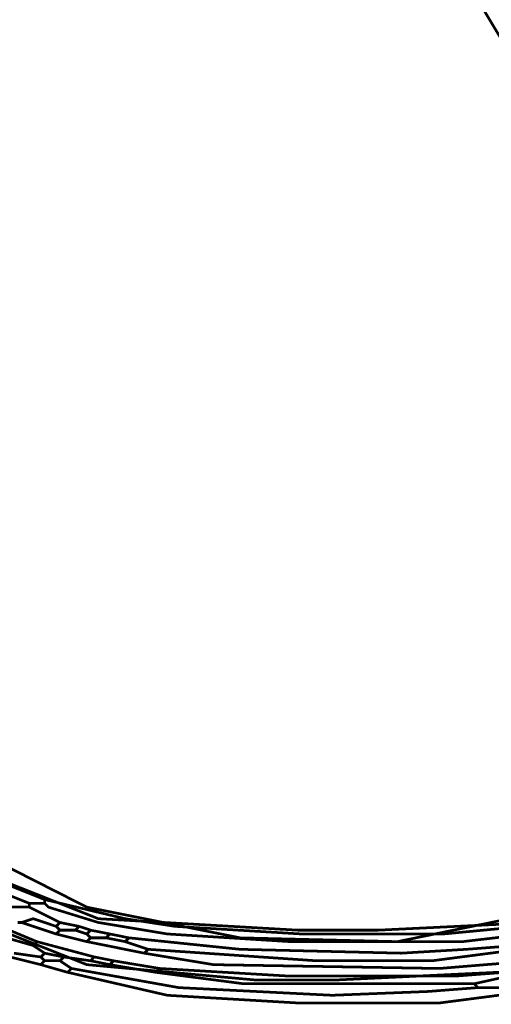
# Model space of a CAD drawing. Header units: metres. Extents: x 189710 to 199671, y 580425 to 586712.
# Tile 11 of 41: x 189861 to 189870, y 581799 to 581817. Entities that reach past the tile are written whole.
import ezdxf

# ---------------------------------------------------------------- set-up
doc = ezdxf.new("R2010")
doc.units = ezdxf.units.M
for name, color, linetype, lineweight in [('B-OI-KL-datatransport_Liander-G', 3, 'DATA_LIANDER', 18), ('B-OI-KL-datatransport_UPC-G', 3, 'DATA_UPC', 18), ('B-OI-KL-laagspanning_Liander-G', 14, 'LS_LIANDER', 18), ('B-OI-KL-middenspanning_Liander-G', 12, 'MS_LIANDER', 18)]:
    doc.layers.add(name, color=color, linetype=linetype, lineweight=lineweight)
doc.styles.add('rtw_iso', font='iso-rtw.shx')
doc.linetypes.add('DATA_LIANDER', pattern='A,12.7,-5.08,["LIDA",rtw_iso,S=2.54,R=0,X=-2.54,Y=-1.27],-6.35', length=24.13)
doc.linetypes.add('DATA_UPC', pattern='A,12.7,-5.08,["UPDA",rtw_iso,S=2.54,R=0,X=-2.54,Y=-1.27],-6.35', length=24.13)
doc.linetypes.add('LS_LIANDER', pattern='A,12.7,-5.08,["LILS",rtw_iso,S=2.54,R=0,X=-2.54,Y=-1.27],-6.35', length=24.13)
doc.linetypes.add('MS_LIANDER', pattern='A,12.7,-5.08,["LIMS",rtw_iso,S=2.54,R=0,X=-2.54,Y=-1.27],-6.35', length=24.13)

msp = doc.modelspace()

# ---------------------------------------------------------------- linework, layer by layer
at = {"layer": 'B-OI-KL-datatransport_Liander-G', "ltscale": 0.5, "const_width": 0.05, "flags": 128}
msp.add_lwpolyline([(189817.821, 581828.25), (189817.821, 581829.964), (189817.607, 581830.25), (189816.75, 581830.25), (189816.607, 581830.464), (189816.607, 581833.536), (189817.536, 581834.107), (189830.036, 581834.75), (189830.036, 581834.893), (189831.107, 581834.679), (189831.464, 581834.25), (189831.964, 581833.893), (189834.536, 581831.964), (189836.393, 581830.321), (189837.321, 581829.393), (189838.393, 581828.107), (189840.536, 581825.107), (189852.893, 581807.821), (189853.821, 581806.679), (189854.607, 581805.679), (189855.536, 581804.75), (189857.964, 581802.821), (189862.179, 581800.679), (189865.036, 581800.107), (189867.964, 581800.036), (189871.107, 581800.679), (189875.036, 581800.679), (189875.607, 581801.036), (189879.107, 581801.679), (189879.536, 581800.893)], dxfattribs=at)
at = {"layer": 'B-OI-KL-datatransport_UPC-G', "ltscale": 0.5, "const_width": 0.05, "flags": 128}
msp.add_lwpolyline([(189844.893, 581815.821), (189845.321, 581815.679), (189845.321, 581815.464), (189845.464, 581815.321), (189850.893, 581808.107), (189851.179, 581807.821), (189854.036, 581804.679), (189854.179, 581804.679), (189854.179, 581804.536), (189854.321, 581804.393), (189857.679, 581801.393), (189862.179, 581799.607), (189865.321, 581799.321), (189866.821, 581799.321), (189871.321, 581799.536), (189872.464, 581799.679), (189874.464, 581800.179), (189874.821, 581800.321), (189876.036, 581800.893), (189876.321, 581800.964), (189877.179, 581801.036), (189877.536, 581800.964), (189878.321, 581800.679), (189878.321, 581800.536), (189878.821, 581800.464)], dxfattribs=at)
at = {"layer": 'B-OI-KL-laagspanning_Liander-G', "ltscale": 0.5, "const_width": 0.05, "flags": 128}
msp.add_lwpolyline([(189827.75, 581834.679), (189831.179, 581834.036), (189837.179, 581828.964), (189843.107, 581820.321), (189844.821, 581817.964), (189852.25, 581807.821), (189853.679, 581806.179), (189854.679, 581805.25), (189858.607, 581801.964), (189862.393, 581800.464), (189866.107, 581800.25), (189867.607, 581800.25), (189872.036, 581800.464), (189872.321, 581800.536), (189874.75, 581801.25), (189875.179, 581801.464), (189876.179, 581801.964), (189873.179, 581807.25), (189875.036, 581808.321), (189868.464, 581819.25), (189872.321, 581821.393)], dxfattribs=at)
at = {"layer": 'B-OI-KL-middenspanning_Liander-G', "ltscale": 0.5, "const_width": 0.05, "flags": 128}
for points in [[(189872.107, 581821.25), (189868.464, 581819.25), (189875.036, 581808.321), (189873.607, 581807.536), (189873.536, 581807.393), (189875.893, 581801.679)], [(189859.25, 581801.679), (189861.393, 581800.821)], [(189859.321, 581801.464), (189861.107, 581800.75)], [(189861.107, 581800.75), (189861.393, 581800.75)], [(189861.107, 581800.75), (189861.107, 581800.679)], [(189873.321, 581800.893), (189871.821, 581800.536), (189870.321, 581800.321), (189868.821, 581800.179), (189866.179, 581800.179), (189863.821, 581800.321), (189862.893, 581800.464), (189861.393, 581800.821)], [(189861.393, 581800.821), (189861.393, 581800.75)], [(189873.393, 581800.821), (189871.607, 581800.321), (189869.179, 581800.036), (189865.964, 581800.036), (189863.679, 581800.179), (189862.393, 581800.393), (189861.464, 581800.679), (189861.393, 581800.75)], [(189860.75, 581800.679), (189861.107, 581800.679)], [(189861.107, 581800.679), (189861.679, 581800.393)], [(189860.393, 581800.393), (189861.25, 581800.036)], [(189860.893, 581800.393), (189860.964, 581800.393)], [(189860.964, 581800.393), (189861.179, 581800.464), (189861.393, 581800.393), (189861.607, 581800.321)], [(189860.964, 581800.393), (189861.607, 581800.179)], [(189861.679, 581800.393), (189861.607, 581800.321)], [(189861.679, 581800.393), (189862.036, 581800.321)], [(189860.179, 581800.25), (189861.179, 581799.964)], [(189861.607, 581800.321), (189861.679, 581800.25)], [(189861.679, 581800.25), (189861.607, 581800.179)], [(189861.679, 581800.25), (189861.964, 581800.25)], [(189862.036, 581800.321), (189861.964, 581800.25)], [(189861.964, 581800.25), (189862.179, 581800.179)], [(189862.036, 581800.321), (189862.25, 581800.25)], [(189862.25, 581800.25), (189862.179, 581800.179)], [(189862.25, 581800.25), (189862.607, 581800.179)], [(189861.25, 581800.036), (189861.179, 581799.964)], [(189861.25, 581800.036), (189862.321, 581799.75)], [(189861.607, 581800.179), (189862.179, 581800.036)], [(189862.179, 581800.179), (189862.25, 581800.107)], [(189862.25, 581800.107), (189862.179, 581800.036)], [(189862.179, 581800.036), (189863.25, 581799.821)], [(189862.25, 581800.107), (189862.536, 581800.107)], [(189862.607, 581800.179), (189862.536, 581800.107)], [(189862.536, 581800.107), (189862.893, 581800.036)], [(189862.607, 581800.179), (189862.964, 581800.107)], [(189862.964, 581800.107), (189862.893, 581800.036)], [(189862.893, 581800.036), (189863.321, 581799.893)], [(189862.964, 581800.107), (189865.036, 581799.893), (189868.036, 581799.821), (189869.25, 581799.893), (189870.179, 581799.964)], [(189861.179, 581799.964), (189861.393, 581799.821)], [(189863.321, 581799.893), (189863.25, 581799.821)], [(189863.321, 581799.893), (189866.464, 581799.679), (189868.607, 581799.679), (189870.25, 581799.893)], [(189860.75, 581799.75), (189861.321, 581799.607)], [(189860.821, 581799.821), (189861.321, 581799.75)], [(189861.393, 581799.821), (189861.321, 581799.75)], [(189861.321, 581799.75), (189861.393, 581799.679)], [(189861.393, 581799.679), (189861.321, 581799.607)], [(189861.393, 581799.821), (189861.75, 581799.75)], [(189861.393, 581799.679), (189861.679, 581799.679)], [(189861.75, 581799.75), (189861.679, 581799.679)], [(189861.679, 581799.679), (189861.893, 581799.536)], [(189861.75, 581799.75), (189862.25, 581799.679)], [(189862.321, 581799.75), (189862.25, 581799.679)], [(189862.25, 581799.679), (189862.607, 581799.607)], [(189862.321, 581799.75), (189862.679, 581799.679)], [(189862.679, 581799.679), (189862.607, 581799.607)], [(189862.679, 581799.679), (189863.536, 581799.536)], [(189863.25, 581799.821), (189864.536, 581799.607), (189868.75, 581799.536), (189869.607, 581799.607), (189870.536, 581799.679)], [(189861.321, 581799.607), (189861.821, 581799.464)], [(189861.893, 581799.536), (189861.821, 581799.464)], [(189861.821, 581799.464), (189863.679, 581799.036), (189866.107, 581798.893), (189868.75, 581798.893), (189870.393, 581799.107)], [(189861.893, 581799.536), (189863.893, 581799.179), (189866.75, 581799.036), (189868.536, 581799.107), (189869.464, 581799.179)], [(189862.607, 581799.607), (189863.464, 581799.464)], [(189863.536, 581799.536), (189863.464, 581799.464)], [(189863.464, 581799.464), (189865.107, 581799.25), (189869.393, 581799.25)], [(189863.536, 581799.536), (189865.964, 581799.393), (189869.036, 581799.393), (189869.964, 581799.464)], [(189870.036, 581799.393), (189869.393, 581799.25)], [(189869.393, 581799.25), (189869.464, 581799.179)], [(189869.464, 581799.179), (189870.321, 581799.179)]]:
    msp.add_lwpolyline(points, dxfattribs=at)

doc.saveas('drawing.dxf')
